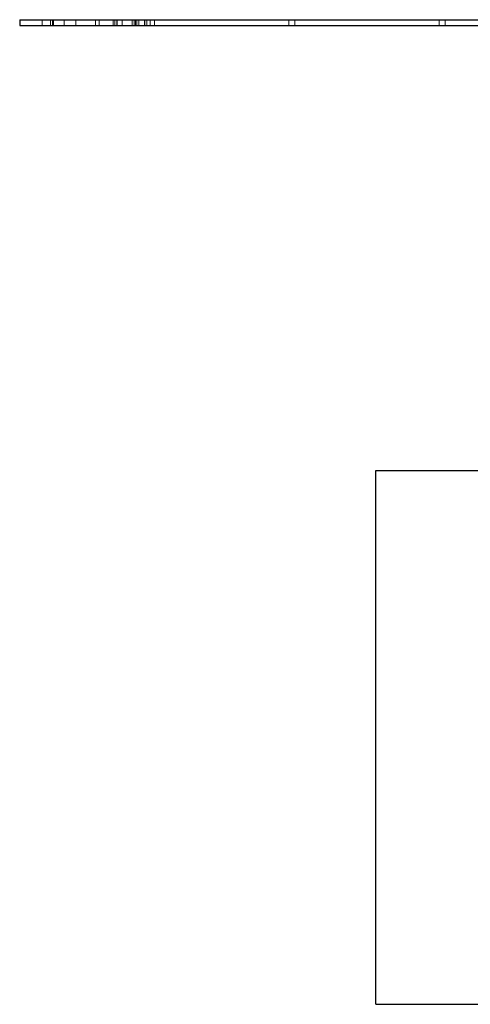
# Model space of a CAD drawing. Header units: inches. Extents: x 370 to 474, y 80 to 168.
# Tile 20 of 170: x 370.02 to 372.55, y 103.04 to 108.57. Entities that reach past the tile are written whole.
import ezdxf

# ---------------------------------------------------------------- set-up
doc = ezdxf.new("R2010")
doc.units = ezdxf.units.IN
doc.header["$LTSCALE"] = 0.5
doc.header["$MEASUREMENT"] = 0
doc.linetypes.add('HIDDEN', pattern=[0.225, 0.15, -0.075])
doc.layers.add('APP-M-S', color=30, linetype='Continuous')
doc.layers.add('DSS-M-S', color=53, linetype='Continuous')

msp = doc.modelspace()

# ---------------------------------------------------------------- linework, layer by layer
at = {"layer": 'APP-M-S', "linetype": 'Continuous', "lineweight": 25}
for p, q in [((370.0191, 108.5693), (370.0191, 108.5373)), ((370.0191, 108.5693), (372.7066, 108.5693)), ((370.0191, 108.5373), (372.7066, 108.5373))]:
    msp.add_line(p, q, dxfattribs=at)
at = {"layer": 'APP-M-S', "linetype": 'HIDDEN', "lineweight": 18}
for p, q in [((370.1451, 108.5373), (370.1451, 108.5693)), ((370.1923, 108.5693), (370.1923, 108.5373)), ((370.204, 108.5693), (370.204, 108.5373)), ((370.204, 108.5693), (370.204, 108.5373)), ((370.2093, 108.5693), (370.2093, 108.5373)), ((370.2687, 108.5693), (370.2687, 108.5373)), ((370.2687, 108.5693), (370.2687, 108.5373)), ((370.3342, 108.5693), (370.3342, 108.5373)), ((370.3342, 108.5693), (370.3342, 108.5373)), ((370.4441, 108.5693), (370.4441, 108.5373)), ((370.4651, 108.5693), (370.4651, 108.5373)), ((370.4651, 108.5693), (370.4651, 108.5373)), ((370.5441, 108.5693), (370.5441, 108.5373)), ((370.5536, 108.5693), (370.5536, 108.5373)), ((370.5536, 108.5693), (370.5536, 108.5373)), ((370.5651, 108.5693), (370.5651, 108.5373)), ((370.5657, 108.5693), (370.5657, 108.5373)), ((370.5657, 108.5693), (370.5657, 108.5373)), ((370.567, 108.5693), (370.567, 108.5373)), ((370.567, 108.5693), (370.567, 108.5373)), ((370.5945, 108.5693), (370.5945, 108.5373)), ((370.5945, 108.5693), (370.5945, 108.5373)), ((370.6503, 108.5693), (370.6503, 108.5373)), ((370.6503, 108.5693), (370.6503, 108.5373)), ((370.6619, 108.5693), (370.6619, 108.5373)), ((370.6619, 108.5693), (370.6619, 108.5373)), ((370.6685, 108.5693), (370.6685, 108.5373)), ((370.6685, 108.5693), (370.6685, 108.5373)), ((370.6765, 108.5373), (370.6765, 108.5693)), ((370.6881, 108.5693), (370.6881, 108.5373)), ((370.7194, 108.5693), (370.7194, 108.5373)), ((370.7194, 108.5693), (370.7194, 108.5373)), ((370.721, 108.5693), (370.721, 108.5373)), ((370.721, 108.5693), (370.721, 108.5373)), ((370.7326, 108.5693), (370.7326, 108.5373)), ((370.7326, 108.5693), (370.7326, 108.5373)), ((370.7524, 108.5693), (370.7524, 108.5373)), ((370.7524, 108.5693), (370.7524, 108.5373)), ((370.7765, 108.5373), (370.7765, 108.5693)), ((371.5304, 108.5693), (371.5304, 108.5373)), ((371.5304, 108.5693), (371.5304, 108.5373)), ((371.5647, 108.5693), (371.5647, 108.5373)), ((372.3736, 108.5373), (372.3736, 108.5693)), ((372.4078, 108.5693), (372.4078, 108.5373)), ((372.4078, 108.5693), (372.4078, 108.5373))]:
    msp.add_line(p, q, dxfattribs=at)
at = {"layer": 'DSS-M-S', "linetype": 'Continuous', "lineweight": 25}
for p, q in [((372.0191, 103.0373), (372.0191, 106.0373)), ((372.0191, 106.0373), (429.5191, 106.0373)), ((372.0191, 103.0373), (429.5191, 103.0373))]:
    msp.add_line(p, q, dxfattribs=at)

doc.saveas('drawing.dxf')
